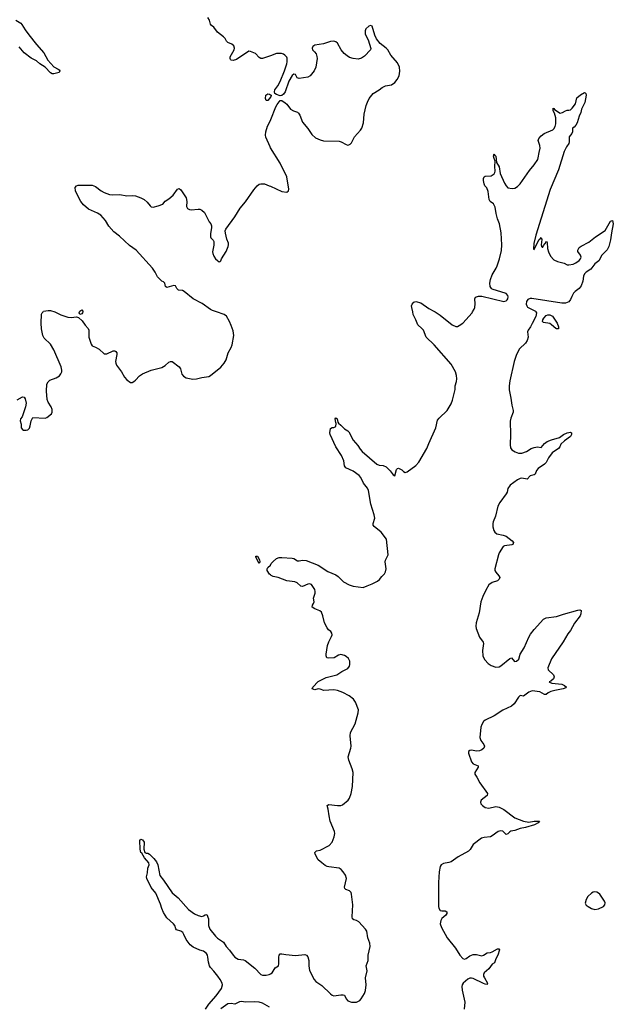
# Model space of a CAD drawing. Header units: inches. Extents: x 1474254 to 1647085, y 640389 to 772279.
# Tile 27 of 85: x 1527117 to 1533941, y 652047 to 663357. Entities that reach past the tile are written whole.
import ezdxf

# ---------------------------------------------------------------- set-up
doc = ezdxf.new("R2010")
doc.units = ezdxf.units.IN
doc.header["$MEASUREMENT"] = 0
for name, color, linetype in [('B5625', 7, 'Continuous'), ('B5626', 7, 'Continuous'), ('B5635', 7, 'Continuous'), ('B5636', 7, 'Continuous')]:
    doc.layers.add(name, color=color, linetype=linetype)

msp = doc.modelspace()

# ---------------------------------------------------------------- linework, layer by layer
at = {"layer": 'B5625', "color": 6}
for points, elevation in [([(1527090, 658990), (1527150, 659023), (1527170, 659019), (1527182, 659002), (1527190, 658950), (1527184, 658910), (1527145, 658795), (1527126, 658770), (1527121, 658750), (1527133, 658710), (1527136, 658670), (1527148, 658650), (1527163, 658643), (1527190, 658640), (1527210, 658647), (1527230, 658664), (1527239, 658690), (1527248, 658750), (1527270, 658787), (1527410, 658780), (1527430, 658788), (1527482, 658830), (1527492, 658850), (1527490, 658879), (1527478, 658910), (1527443, 658963), (1527435, 658995), (1527424, 659090), (1527431, 659170), (1527443, 659197), (1527464, 659216), (1527536, 659244), (1527574, 659266), (1527591, 659289), (1527600, 659310), (1527603, 659330), (1527594, 659370), (1527510, 659565), (1527470, 659628), (1527399, 659699), (1527382, 659730), (1527367, 659807), (1527363, 659870), (1527370, 659974), (1527375, 659990), (1527386, 660000)], 800), ([(1527520, 660000), (1527590, 659967), (1527670, 659940), (1527710, 659937), (1527770, 659942), (1527795, 659935), (1527836, 659896), (1527870, 659848), (1527905, 659810), (1527912, 659790), (1527914, 659710), (1527938, 659630), (1527949, 659610), (1527990, 659595), (1528030, 659573), (1528090, 659518), (1528120, 659520), (1528192, 659552), (1528212, 659552), (1528224, 659544), (1528233, 659530), (1528236, 659510), (1528219, 659430), (1528221, 659410), (1528229, 659390), (1528287, 659310), (1528322, 659250), (1528350, 659219), (1528390, 659191), (1528410, 659191), (1528430, 659202), (1528450, 659216), (1528495, 659265), (1528531, 659289), (1528630, 659329), (1528750, 659361), (1528790, 659384), (1528830, 659422), (1528850, 659432), (1528870, 659429), (1528950, 659370), (1528966, 659346), (1528983, 659283), (1529001, 659261), (1529030, 659244), (1529109, 659229), (1529150, 659230), (1529210, 659246), (1529290, 659259), (1529310, 659270), (1529430, 659367), (1529467, 659410), (1529490, 659448), (1529515, 659530), (1529550, 659590), (1529559, 659621), (1529579, 659730), (1529570, 659783), (1529550, 659844), (1529530, 659891), (1529493, 659950), (1529467, 659970), (1529379, 660000)], 800), ([(1527843, 660000), (1527841, 659990), (1527830, 659976), (1527810, 659969), (1527800, 659990), (1527805, 660000)], 800), ([(1530000, 656979), (1529989, 656989), (1529964, 657030), (1529963, 657050), (1529970, 657066), (1530000, 657090), (1530000, 657091)], 700), ([(1529252, 651990), (1529290, 652049), (1529376, 652144), (1529436, 652230), (1529447, 652270), (1529443, 652290), (1529423, 652330), (1529397, 652370), (1529350, 652429), (1529310, 652470), (1529298, 652490), (1529286, 652530), (1529281, 652590), (1529275, 652610), (1529263, 652630), (1529230, 652657), (1529190, 652668), (1529110, 652704), (1529078, 652730), (1529031, 652790), (1529006, 652850), (1528992, 652872), (1528970, 652888), (1528921, 652901), (1528912, 652912), (1528900, 652950), (1528887, 652970), (1528810, 653040), (1528770, 653102), (1528750, 653148), (1528737, 653197), (1528682, 653322), (1528628, 653390), (1528578, 653490), (1528575, 653510), (1528585, 653555), (1528590, 653611), (1528607, 653650), (1528601, 653670), (1528553, 653730), (1528522, 653782), (1528510, 653790), (1528502, 653830), (1528499, 653930), (1528510, 653943), (1528530, 653935), (1528550, 653911), (1528546, 653830), (1528556, 653790), (1528570, 653781), (1528590, 653783), (1528610, 653771), (1528661, 653721), (1528690, 653685), (1528705, 653650), (1528728, 653528), (1528772, 653472), (1528870, 653326), (1528941, 653270), (1529057, 653137), (1529126, 653086), (1529170, 653065), (1529210, 653057), (1529230, 653062), (1529250, 653074), (1529270, 653078), (1529289, 653030), (1529286, 652950), (1529304, 652910), (1529367, 652830), (1529390, 652808), (1529459, 652759), (1529489, 652710), (1529529, 652670), (1529570, 652610), (1529590, 652590), (1529630, 652567), (1529690, 652558), (1529710, 652550), (1529822, 652462), (1529890, 652390), (1529910, 652383), (1529950, 652381), (1529986, 652390), (1530000, 652398)], 700), ([(1529990, 652014), (1529910, 652059), (1529870, 652072), (1529817, 652077), (1529710, 652071), (1529670, 652078), (1529646, 652074), (1529590, 652047), (1529550, 652055), (1529510, 652053), (1529430, 651993)], 700)]:
    msp.add_lwpolyline(points, dxfattribs=dict(at, elevation=elevation))
at = {"layer": 'B5625', "color": 6, "elevation": 700}
msp.add_lwpolyline([(1529870, 657109), (1529830, 657182), (1529830, 657196), (1529850, 657193), (1529874, 657154), (1529879, 657130)], close=True, dxfattribs=at)
at = {"layer": 'B5626', "color": 6, "elevation": 800}
for points in [[(1527072, 663350), (1527130, 663317), (1527143, 663303), (1527181, 663241), (1527223, 663183), (1527310, 663073), (1527396, 662976), (1527440, 662890), (1527510, 662814), (1527559, 662790), (1527570, 662780), (1527578, 662770), (1527570, 662750), (1527510, 662734), (1527490, 662736), (1527470, 662746), (1527409, 662810), (1527350, 662850), (1527310, 662885), (1527250, 662916), (1527170, 662977), (1527110, 663044)], [(1530000, 662943), (1529910, 662912), (1529890, 662911), (1529870, 662923), (1529828, 662968), (1529770, 662993), (1529750, 662994), (1529610, 662899), (1529570, 662887), (1529550, 662890), (1529541, 662901), (1529536, 662910), (1529538, 662930), (1529584, 663010), (1529588, 663030), (1529578, 663058), (1529556, 663076), (1529510, 663096), (1529495, 663110), (1529479, 663139), (1529461, 663161), (1529390, 663214), (1529350, 663270), (1529322, 663290), (1529310, 663306), (1529300, 663350), (1529282, 663382)], [(1530000, 662466), (1529970, 662427), (1529950, 662430), (1529942, 662450), (1529946, 662490), (1529970, 662504), (1529990, 662502), (1530000, 662495)], [(1530000, 661886), (1529995, 661895), (1529948, 662008), (1529943, 662030), (1529946, 662070), (1529967, 662133), (1530000, 662200)], [(1529379, 660000), (1529335, 660015), (1529310, 660029), (1529215, 660095), (1529110, 660150), (1529010, 660236), (1528990, 660245), (1528943, 660250), (1528923, 660270), (1528910, 660299), (1528890, 660304), (1528810, 660282), (1528793, 660290), (1528784, 660330), (1528770, 660344), (1528750, 660352), (1528703, 660403), (1528676, 660456), (1528643, 660503), (1528455, 660710), (1528381, 660761), (1528264, 660870), (1528201, 660921), (1528143, 660983), (1528104, 661050), (1528050, 661110), (1528010, 661135), (1527910, 661182), (1527852, 661230), (1527821, 661270), (1527778, 661350), (1527760, 661390), (1527754, 661430), (1527771, 661449), (1527790, 661455), (1527950, 661454), (1527970, 661450), (1527990, 661439), (1528055, 661390), (1528090, 661370), (1528150, 661350), (1528190, 661345), (1528270, 661349), (1528350, 661335), (1528410, 661337), (1528450, 661332), (1528510, 661311), (1528549, 661290), (1528581, 661261), (1528617, 661217), (1528630, 661206), (1528650, 661202), (1528710, 661217), (1528761, 661239), (1528790, 661273), (1528830, 661298), (1528880, 661340), (1528930, 661408), (1528950, 661416), (1528970, 661402), (1529032, 661310), (1529037, 661270), (1529034, 661210), (1529047, 661187), (1529070, 661177), (1529090, 661174), (1529170, 661182), (1529190, 661180), (1529210, 661170), (1529240, 661140), (1529294, 661034), (1529313, 661010), (1529322, 660990), (1529324, 660970), (1529310, 660895), (1529310, 660862), (1529313, 660850), (1529343, 660823), (1529348, 660808), (1529348, 660768), (1529335, 660690), (1529337, 660670), (1529350, 660641), (1529370, 660610), (1529390, 660589), (1529410, 660577), (1529420, 660580), (1529430, 660588), (1529438, 660610), (1529490, 660694), (1529515, 660750), (1529519, 660770), (1529518, 660790), (1529497, 660837), (1529483, 660903), (1529481, 660930), (1529487, 660950), (1529590, 661091), (1529650, 661190), (1529715, 661265), (1529810, 661403), (1529848, 661450), (1529870, 661466), (1529890, 661472), (1529930, 661470), (1529986, 661450), (1530000, 661443)], [(1527386, 660000), (1527393, 660007), (1527443, 660017), (1527470, 660016), (1527520, 660000)], [(1527805, 660000), (1527810, 660010), (1527830, 660025), (1527844, 660010), (1527843, 660000)]]:
    msp.add_lwpolyline(points, dxfattribs=at)
at = {"layer": 'B5635', "color": 6, "elevation": 700}
for points in [[(1530000, 657091), (1530010, 657111), (1530030, 657134), (1530070, 657167), (1530102, 657178), (1530130, 657180), (1530250, 657172), (1530270, 657166), (1530310, 657142), (1530330, 657140), (1530370, 657147), (1530410, 657143), (1530550, 657092), (1530660, 657020), (1530750, 656980), (1530779, 656959), (1530841, 656901), (1530905, 656865), (1530950, 656850), (1531066, 656834), (1531110, 656855), (1531170, 656875), (1531230, 656908), (1531254, 656927), (1531279, 656961), (1531311, 656990), (1531324, 657016), (1531331, 657050), (1531319, 657130), (1531323, 657150), (1531353, 657210), (1531334, 657390), (1531273, 657470), (1531194, 657534), (1531181, 657550), (1531180, 657570), (1531200, 657630), (1531192, 657670), (1531152, 657790), (1531127, 657950), (1531116, 657976), (1531070, 658033), (1531038, 658098), (1531020, 658120), (1530952, 658172), (1530868, 658208), (1530859, 658219), (1530852, 658232), (1530843, 658290), (1530816, 658350), (1530753, 658450), (1530685, 658590), (1530681, 658610), (1530690, 658662), (1530710, 658671), (1530730, 658671), (1530750, 658682), (1530757, 658717), (1530750, 658728), (1530742, 658770), (1530750, 658782), (1530767, 658770), (1530773, 658733), (1530781, 658721), (1530810, 658699), (1530850, 658657), (1530890, 658635), (1530902, 658622), (1530950, 658525), (1531005, 658465), (1531030, 658425), (1531056, 658396), (1531223, 658250), (1531250, 658240), (1531296, 658236), (1531330, 658221), (1531375, 658175), (1531410, 658128), (1531430, 658118), (1531449, 658190), (1531459, 658201), (1531470, 658207), (1531510, 658185), (1531530, 658168), (1531550, 658157), (1531560, 658160), (1531570, 658163), (1531670, 658234), (1531707, 658273), (1531798, 658430), (1531820, 658490), (1531901, 658670), (1531922, 658758), (1531940, 658780), (1532032, 658868), (1532077, 658943), (1532093, 658987), (1532124, 659110), (1532124, 659150), (1532139, 659201), (1532142, 659230), (1532138, 659270), (1532128, 659310), (1532078, 659398), (1531882, 659622), (1531788, 659708), (1531758, 659790), (1531742, 659810), (1531695, 659850), (1531672, 659910), (1531642, 659970), (1531635, 660000)], [(1531893, 660000), (1531950, 659963), (1532090, 659850), (1532130, 659832), (1532150, 659834), (1532170, 659842), (1532213, 659870), (1532317, 659990), (1532323, 660000)], [(1533051, 660000), (1533057, 659990), (1533050, 659949), (1533010, 659865), (1532990, 659827), (1532962, 659790), (1532954, 659770), (1532964, 659710), (1532950, 659670), (1532930, 659642), (1532863, 659577), (1532828, 659512), (1532801, 659430), (1532753, 659210), (1532744, 659150), (1532744, 659104), (1532765, 659010), (1532774, 658930), (1532789, 658869), (1532789, 658850), (1532762, 658778), (1532755, 658745), (1532760, 658590), (1532754, 658474), (1532759, 658439), (1532774, 658414), (1532812, 658392), (1532850, 658379), (1532890, 658378), (1532943, 658397), (1532995, 658430), (1533030, 658443), (1533070, 658450), (1533110, 658442), (1533152, 658490), (1533180, 658510), (1533229, 658530), (1533322, 658558), (1533370, 658590), (1533410, 658610), (1533450, 658618), (1533461, 658610), (1533460, 658590), (1533450, 658570), (1533381, 658519), (1533339, 658481), (1533327, 658450), (1533312, 658430), (1533239, 658381), (1533197, 658323), (1533170, 658270), (1533152, 658250), (1533077, 658203), (1533060, 658180), (1533043, 658137), (1533033, 658127), (1532984, 658116), (1532950, 658078), (1532890, 658089), (1532870, 658085), (1532840, 658070), (1532755, 658010), (1532729, 657971), (1532720, 657930), (1532709, 657910), (1532636, 657810), (1532613, 657767), (1532585, 657655), (1532559, 657590), (1532555, 657570), (1532558, 657530), (1532568, 657490), (1532579, 657470), (1532601, 657450), (1532675, 657435), (1532710, 657423), (1532779, 657370), (1532795, 657350), (1532788, 657330), (1532776, 657324), (1532690, 657312), (1532676, 657304), (1532630, 657234), (1532620, 657210), (1532579, 657050), (1532581, 657030), (1532590, 657010), (1532624, 656970), (1532635, 656950), (1532630, 656930), (1532609, 656911), (1532550, 656892), (1532510, 656864), (1532475, 656805), (1532440, 656730), (1532419, 656670), (1532398, 656542), (1532365, 656430), (1532361, 656390), (1532365, 656365), (1532404, 656264), (1532445, 656205), (1532448, 656190), (1532437, 656110), (1532441, 656050), (1532448, 656030), (1532464, 656004), (1532502, 655962), (1532538, 655938), (1532590, 655918), (1532630, 655922), (1532650, 655934), (1532750, 656019), (1532770, 656026), (1532805, 655985), (1532830, 655988), (1532855, 656010), (1532871, 656070), (1532918, 656142), (1532970, 656264), (1532990, 656297), (1533030, 656353), (1533138, 656470), (1533170, 656487), (1533290, 656502), (1533369, 656529), (1533534, 656574), (1533556, 656576), (1533571, 656571), (1533566, 656530), (1533559, 656510), (1533494, 656426), (1533450, 656340), (1533417, 656303), (1533363, 656210), (1533230, 656015), (1533188, 655910), (1533193, 655890), (1533252, 655830), (1533262, 655810), (1533255, 655785), (1533222, 655758), (1533205, 655750), (1533206, 655747), (1533236, 655736), (1533350, 655723), (1533379, 655710), (1533402, 655690), (1533397, 655683), (1533365, 655670), (1533268, 655652), (1533222, 655638), (1533194, 655626), (1533170, 655604), (1533150, 655606), (1533096, 655636), (1533010, 655646), (1532970, 655634), (1532910, 655585), (1532870, 655593), (1532850, 655574), (1532801, 655499), (1532770, 655472), (1532670, 655425), (1532570, 655362), (1532470, 655312), (1532450, 655295), (1532430, 655262), (1532419, 655230), (1532405, 655110), (1532417, 655077), (1532451, 655030), (1532460, 655010), (1532454, 654990), (1532430, 654971), (1532402, 654958), (1532370, 654955), (1532310, 654966), (1532290, 654962), (1532278, 654950), (1532275, 654930), (1532310, 654831), (1532330, 654808), (1532386, 654786), (1532387, 654770), (1532350, 654710), (1532351, 654690), (1532374, 654654), (1532406, 654590), (1532496, 654470), (1532493, 654447), (1532424, 654390), (1532416, 654370), (1532419, 654350), (1532438, 654330), (1532470, 654309), (1532510, 654300), (1532590, 654318), (1532630, 654311), (1532683, 654283), (1532810, 654190), (1532910, 654149), (1532970, 654140), (1533032, 654152), (1533093, 654150), (1533078, 654130), (1533034, 654110), (1532930, 654077), (1532870, 654066), (1532810, 654044), (1532765, 654035), (1532752, 654028), (1532730, 654004), (1532710, 653999), (1532670, 654035), (1532650, 654041), (1532619, 654030), (1532550, 653980), (1532530, 653971), (1532457, 653963), (1532426, 653954), (1532330, 653882), (1532295, 653825), (1532275, 653805), (1532159, 653741), (1532076, 653684), (1532050, 653675), (1531990, 653663), (1531963, 653650), (1531949, 653630), (1531939, 653570), (1531933, 653447), (1531931, 653171), (1531935, 653150), (1531950, 653126), (1531970, 653120), (1532010, 653119), (1532029, 653109), (1532028, 653090), (1532016, 653070), (1531970, 653033), (1531957, 653010), (1531952, 652970), (1531966, 652930), (1532033, 652810), (1532127, 652690), (1532175, 652610), (1532210, 652572), (1532230, 652566), (1532250, 652572), (1532290, 652603), (1532330, 652620), (1532370, 652619), (1532430, 652605), (1532450, 652611), (1532490, 652637), (1532530, 652641), (1532550, 652648), (1532610, 652684), (1532625, 652685), (1532633, 652673), (1532614, 652610), (1532591, 652570), (1532577, 652523), (1532550, 652506), (1532510, 652454), (1532458, 652410), (1532448, 652390), (1532450, 652370), (1532459, 652350), (1532495, 652290), (1532490, 652276), (1532470, 652278), (1532450, 652285), (1532330, 652342), (1532310, 652347), (1532290, 652346), (1532270, 652337), (1532214, 652290), (1532203, 652270), (1532199, 652250), (1532202, 652210), (1532236, 652070), (1532227, 651990)], [(1530000, 652398), (1530019, 652410), (1530054, 652466), (1530093, 652490), (1530097, 652510), (1530097, 652590), (1530101, 652610), (1530110, 652625), (1530130, 652627), (1530177, 652617), (1530286, 652606), (1530397, 652617), (1530414, 652610), (1530431, 652591), (1530440, 652550), (1530441, 652490), (1530450, 652436), (1530503, 652330), (1530520, 652310), (1530590, 652263), (1530690, 652166), (1530710, 652152), (1530730, 652145), (1530810, 652157), (1530836, 652156), (1530850, 652150), (1530871, 652110), (1530890, 652088), (1530930, 652073), (1530990, 652070), (1531029, 652090), (1531044, 652110), (1531081, 652170), (1531093, 652207), (1531101, 652270), (1531094, 652350), (1531111, 652430), (1531101, 652490), (1531125, 652550), (1531123, 652610), (1531148, 652710), (1531142, 652750), (1531119, 652810), (1531107, 652887), (1531092, 652910), (1531014, 652994), (1530990, 653008), (1530958, 653018), (1530944, 653030), (1530940, 653050), (1530946, 653190), (1530932, 653312), (1530927, 653330), (1530910, 653350), (1530867, 653367), (1530856, 653376), (1530852, 653392), (1530876, 653490), (1530862, 653530), (1530837, 653570), (1530814, 653594), (1530789, 653609), (1530670, 653624), (1530650, 653630), (1530630, 653642), (1530590, 653670), (1530550, 653706), (1530514, 653770), (1530509, 653790), (1530530, 653808), (1530570, 653818), (1530676, 653870), (1530710, 653910), (1530731, 653970), (1530739, 654010), (1530737, 654030), (1530685, 654150), (1530673, 654210), (1530663, 654290), (1530652, 654330), (1530670, 654343), (1530770, 654332), (1530808, 654332), (1530830, 654338), (1530892, 654390), (1530907, 654413), (1530926, 654470), (1530942, 654550), (1530949, 654710), (1530941, 654750), (1530900, 654850), (1530894, 654890), (1530925, 654990), (1530927, 655010), (1530918, 655130), (1530922, 655170), (1530973, 655270), (1531007, 655393), (1531011, 655430), (1530976, 655516), (1530955, 655550), (1530905, 655590), (1530831, 655630), (1530770, 655653), (1530730, 655660), (1530613, 655653), (1530570, 655668), (1530550, 655669), (1530510, 655657), (1530480, 655670), (1530488, 655690), (1530550, 655755), (1530640, 655800), (1530763, 655830), (1530821, 655870), (1530890, 655903), (1530907, 655930), (1530912, 655948), (1530912, 655990), (1530898, 656018), (1530870, 656043), (1530850, 656054), (1530810, 656063), (1530781, 656059), (1530732, 656028), (1530670, 656021), (1530648, 656028), (1530641, 656050), (1530641, 656070), (1530656, 656170), (1530670, 656211), (1530703, 656270), (1530709, 656290), (1530707, 656310), (1530694, 656330), (1530669, 656349), (1530651, 656370), (1530623, 656430), (1530602, 656510), (1530586, 656550), (1530567, 656567), (1530510, 656590), (1530481, 656610), (1530483, 656630), (1530495, 656650), (1530501, 656670), (1530496, 656710), (1530513, 656770), (1530514, 656790), (1530510, 656812), (1530470, 656867), (1530450, 656877), (1530430, 656873), (1530370, 656847), (1530350, 656848), (1530307, 656887), (1530281, 656901), (1530190, 656912), (1530090, 656950), (1530030, 656962), (1530010, 656971), (1530000, 656979)]]:
    msp.add_lwpolyline(points, dxfattribs=at)
at = {"layer": 'B5635', "color": 6}
for points, elevation in [([(1533290, 659805), (1533282, 659810), (1533232, 659852), (1533210, 659865), (1533138, 659878), (1533128, 659890), (1533130, 659910), (1533141, 659930), (1533170, 659959), (1533190, 659968), (1533210, 659967), (1533244, 659950), (1533294, 659870), (1533310, 659830), (1533310, 659807)], 700), ([(1533730, 653339), (1533710, 653334), (1533690, 653324), (1533650, 653284), (1533628, 653250), (1533617, 653210), (1533630, 653187), (1533651, 653170), (1533690, 653149), (1533730, 653136), (1533770, 653142), (1533828, 653172), (1533843, 653190), (1533847, 653213), (1533841, 653230), (1533788, 653310), (1533770, 653325), (1533750, 653334)], 800)]:
    msp.add_lwpolyline(points, close=True, dxfattribs=dict(at, elevation=elevation))
at = {"layer": 'B5636', "color": 6}
for points, elevation in [([(1530000, 662200), (1530005, 662210), (1530063, 662357), (1530077, 662383), (1530110, 662427), (1530130, 662428), (1530170, 662403), (1530190, 662388), (1530231, 662330), (1530263, 662310), (1530310, 662293), (1530322, 662282), (1530338, 662258), (1530370, 662178), (1530430, 662105), (1530477, 662037), (1530519, 661999), (1530570, 661975), (1530610, 661966), (1530790, 661961), (1530814, 661954), (1530870, 661923), (1530890, 661917), (1530901, 661919), (1530915, 661925), (1530930, 661941), (1530968, 662010), (1531034, 662086), (1531050, 662111), (1531071, 662170), (1531079, 662270), (1531100, 662370), (1531114, 662410), (1531136, 662450), (1531181, 662510), (1531250, 662550), (1531284, 662576), (1531324, 662596), (1531392, 662610), (1531430, 662634), (1531458, 662670), (1531480, 662710), (1531487, 662767), (1531485, 662810), (1531462, 662862), (1531384, 662950), (1531348, 663010), (1531330, 663030), (1531263, 663083), (1531218, 663138), (1531199, 663179), (1531170, 663282), (1531150, 663289), (1531130, 663281), (1531098, 663250), (1531088, 663230), (1531087, 663210), (1531090, 663190), (1531124, 663124), (1531155, 663025), (1531151, 663010), (1531082, 662938), (1531045, 662915), (1531010, 662904), (1530950, 662912), (1530910, 662924), (1530880, 662940), (1530847, 662967), (1530812, 663010), (1530770, 663087), (1530750, 663101), (1530730, 663108), (1530690, 663107), (1530610, 663081), (1530510, 663065), (1530487, 663050), (1530478, 663030), (1530482, 663010), (1530507, 662987), (1530524, 662964), (1530535, 662935), (1530536, 662910), (1530521, 662810), (1530501, 662770), (1530455, 662710), (1530430, 662698), (1530330, 662682), (1530308, 662688), (1530287, 662727), (1530270, 662730), (1530250, 662714), (1530213, 662650), (1530170, 662527), (1530150, 662500), (1530130, 662484), (1530110, 662482), (1530070, 662499), (1530049, 662509), (1530046, 662526), (1530050, 662550), (1530084, 662596), (1530113, 662647), (1530162, 662770), (1530187, 662850), (1530193, 662873), (1530193, 662913), (1530187, 662927), (1530166, 662950), (1530150, 662960), (1530127, 662967), (1530070, 662967), (1530000, 662943)], 800), ([(1530000, 662495), (1530007, 662490), (1530003, 662470), (1530000, 662466)], 800), ([(1532323, 660000), (1532341, 660030), (1532348, 660050), (1532352, 660092), (1532350, 660150), (1532357, 660170), (1532390, 660179), (1532430, 660179), (1532681, 660121), (1532710, 660127), (1532721, 660139), (1532728, 660150), (1532732, 660172), (1532729, 660190), (1532711, 660211), (1532550, 660262), (1532540, 660270), (1532527, 660293), (1532523, 660330), (1532528, 660372), (1532550, 660426), (1532596, 660504), (1532607, 660530), (1532632, 660610), (1532654, 660706), (1532660, 660770), (1532653, 660910), (1532632, 661012), (1532609, 661070), (1532593, 661130), (1532583, 661203), (1532562, 661242), (1532527, 661270), (1532515, 661290), (1532503, 661383), (1532487, 661427), (1532466, 661450), (1532457, 661470), (1532449, 661510), (1532450, 661534), (1532458, 661550), (1532470, 661558), (1532537, 661563), (1532573, 661587), (1532580, 661600), (1532584, 661616), (1532580, 661670), (1532584, 661730), (1532570, 661762), (1532564, 661790), (1532570, 661816), (1532579, 661799), (1532591, 661790), (1532598, 661718), (1532630, 661665), (1532640, 661590), (1532690, 661478), (1532710, 661447), (1532730, 661427), (1532777, 661417), (1532810, 661421), (1532841, 661439), (1532870, 661471), (1532976, 661624), (1533032, 661688), (1533072, 661750), (1533079, 661770), (1533087, 661830), (1533101, 661879), (1533098, 661910), (1533079, 661970), (1533084, 661990), (1533110, 662021), (1533145, 662050), (1533247, 662093), (1533258, 662102), (1533274, 662130), (1533282, 662162), (1533280, 662230), (1533264, 662284), (1533250, 662309), (1533250, 662342), (1533258, 662338), (1533264, 662324), (1533330, 662281), (1533358, 662290), (1533390, 662311), (1533410, 662318), (1533430, 662316), (1533450, 662322), (1533470, 662339), (1533506, 662390), (1533522, 662458), (1533565, 662495), (1533610, 662520), (1533618, 662518), (1533624, 662510), (1533628, 662490), (1533615, 662405), (1533577, 662330), (1533568, 662292), (1533548, 662250), (1533524, 662170), (1533510, 662144), (1533490, 662122), (1533471, 662110), (1533473, 662070), (1533465, 662050), (1533433, 662010), (1533435, 661955), (1533430, 661936), (1533403, 661897), (1533377, 661843), (1533310, 661632), (1533215, 661405), (1533050, 660881), (1533026, 660787), (1533022, 660722), (1533030, 660718), (1533070, 660798), (1533090, 660831), (1533102, 660838), (1533110, 660854), (1533118, 660830), (1533112, 660772), (1533114, 660750), (1533124, 660744), (1533130, 660745), (1533137, 660763), (1533156, 660784), (1533172, 660812), (1533179, 660799), (1533183, 660730), (1533196, 660690), (1533221, 660641), (1533258, 660598), (1533298, 660578), (1533378, 660558), (1533410, 660541), (1533430, 660539), (1533479, 660550), (1533510, 660562), (1533550, 660590), (1533564, 660610), (1533571, 660630), (1533565, 660650), (1533535, 660695), (1533535, 660710), (1533550, 660741), (1533570, 660757), (1533659, 660801), (1533737, 660863), (1533846, 660934), (1533910, 661044), (1533930, 661051), (1533941, 661010), (1533919, 660910), (1533910, 660829), (1533890, 660750), (1533870, 660712), (1533809, 660651), (1533775, 660585), (1533730, 660553), (1533681, 660490), (1533630, 660456), (1533610, 660436), (1533600, 660410), (1533590, 660354), (1533570, 660301), (1533547, 660270), (1533504, 660236), (1533485, 660215), (1533463, 660177), (1533450, 660142), (1533430, 660114), (1533390, 660101), (1533350, 660102), (1533005, 660155), (1532986, 660154), (1532957, 660143), (1532942, 660118), (1532939, 660090), (1532946, 660070), (1532956, 660056), (1533045, 660010), (1533051, 660000)], 700), ([(1530000, 661443), (1530130, 661384), (1530190, 661375), (1530207, 661390), (1530210, 661410), (1530187, 661550), (1530110, 661707), (1530000, 661886)], 800), ([(1531635, 660000), (1531624, 660050), (1531622, 660070), (1531630, 660090), (1531650, 660111), (1531670, 660121), (1531730, 660104), (1531819, 660039), (1531877, 660010), (1531893, 660000)], 700)]:
    msp.add_lwpolyline(points, dxfattribs=dict(at, elevation=elevation))

doc.saveas('drawing.dxf')
